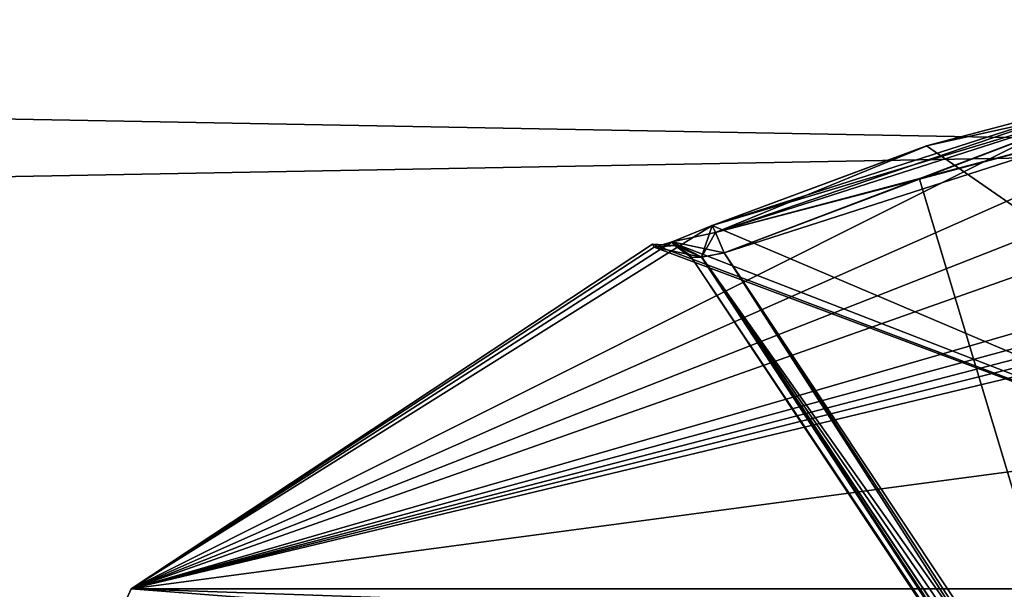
# Model space of a CAD drawing. Extents: x -250 to 250, y -832 to 754.
# Tile 201 of 256: x -5.21 to -1.89, y -635.6 to -633.68. Entities that reach past the tile are written whole.
import ezdxf

# ---------------------------------------------------------------- set-up
doc = ezdxf.new("R2010")
doc.units = 0
doc.header["$LTSCALE"] = 33.374815
for name, color, linetype in [('1165', 7, 'CONTINUOUS'), ('193', 7, 'CONTINUOUS'), ('292', 7, 'CONTINUOUS'), ('310', 7, 'CONTINUOUS'), ('3319', 7, 'CONTINUOUS'), ('3331', 7, 'CONTINUOUS'), ('3332', 7, 'CONTINUOUS'), ('3333', 7, 'CONTINUOUS'), ('3336', 7, 'CONTINUOUS'), ('3339', 7, 'CONTINUOUS'), ('3354', 7, 'CONTINUOUS'), ('3376', 7, 'CONTINUOUS'), ('3377', 7, 'CONTINUOUS'), ('3378', 7, 'CONTINUOUS'), ('3379', 7, 'CONTINUOUS'), ('3380', 7, 'CONTINUOUS'), ('672', 7, 'CONTINUOUS'), ('674', 7, 'CONTINUOUS')]:
    doc.layers.add(name, color=color, linetype=linetype)

msp = doc.modelspace()

# ---------------------------------------------------------------- linework, layer by layer
at = {"layer": '1165', "color": 7, "linetype": 'CONTINUOUS'}
for points in [[(0, -635.5, 68.55), (-6.5779, -637.8396, 68.55), (0, -635.5293, 68.6207), (0, -635.5, 68.55)], [(-6.5779, -637.8396, 68.55), (0, -635.6, 68.65), (0, -635.5293, 68.6207), (-6.5779, -637.8396, 68.55)]]:
    msp.add_3dface(points, dxfattribs=at)
at = {"layer": '193', "color": 7, "linetype": 'CONTINUOUS'}
for points in [[(210, -630.2218, -7.7782), (210, -638, -11), (-210, -630.2218, -7.7782), (210, -630.2218, -7.7782)], [(210, -638, -11), (-210, -638, -11), (-210, -630.2218, -7.7782), (210, -638, -11)], [(210, -638, 11), (210, -630.2218, 7.7782), (-210, -638, 11), (210, -638, 11)], [(210, -630.2218, 7.7782), (-210, -630.2218, 7.7782), (-210, -638, 11), (210, -630.2218, 7.7782)]]:
    msp.add_3dface(points, dxfattribs=at)
at = {"layer": '292', "color": 7, "linetype": 'CONTINUOUS'}
for points in [[(0, -635.5, 16.65), (-10.0578, -641.5131, 16.65), (0, -635.5, 25.05), (0, -635.5, 16.65)], [(0, -635.5, 25.05), (-10.0578, -641.5131, 16.65), (-3.5128, -636.1405, 26.42), (0, -635.5, 25.05)], [(-6.5779, -637.8396, 68.55), (0, -635.5, 68.55), (-5.1491, -636.9013, 51.65), (-6.5779, -637.8396, 68.55)], [(-5.1491, -636.9013, 51.65), (0, -635.5, 68.55), (-4.0822, -636.3696, 54.7596), (-5.1491, -636.9013, 51.65)], [(-4.0822, -636.3696, 54.7596), (0, -635.5, 68.55), (0, -635.5, 56.75), (-4.0822, -636.3696, 54.7596)]]:
    msp.add_3dface(points, dxfattribs=at)
at = {"layer": '310', "color": 7, "linetype": 'CONTINUOUS'}
for points in [[(-6.7685, -639.287, 15.65), (-10.0578, -641.5131, 16.65), (0, -635.5, 16.65), (-6.7685, -639.287, 15.65)], [(-6.7685, -639.287, 15.65), (0, -635.5, 16.65), (0, -635.7929, 15.9429), (-6.7685, -639.287, 15.65)]]:
    msp.add_3dface(points, dxfattribs=at)
at = {"layer": '3319', "color": 7, "linetype": 'CONTINUOUS'}
for points in [[(-0.9028, -633.8568, 47.8003), (-0.6084, -633.9375, 47.129), (-4.8333, -635.5962, 48.65), (-0.9028, -633.8568, 47.8003)], [(-1.521, -633.9375, 48.0416), (-0.9028, -633.8568, 47.8003), (-4.8333, -635.5962, 48.65), (-1.521, -633.9375, 48.0416)], [(-4.8333, -635.5962, 48.65), (-0.6084, -633.9375, 47.129), (-0.6083, -634.1032, 46.4989), (-4.8333, -635.5962, 48.65)], [(-2.8767, -634.373, 48.0416), (-1.521, -633.9375, 48.0416), (-4.8333, -635.5962, 48.65), (-2.8767, -634.373, 48.0416)], [(-2.1511, -634.1032, 48.0417), (-1.521, -633.9375, 48.0416), (-2.8767, -634.373, 48.0416), (-2.1511, -634.1032, 48.0417)], [(-2.1559, -634.1047, 49.2582), (0, -635.5962, 53.4833), (-1.521, -633.9375, 49.2584), (-2.1559, -634.1047, 49.2582)], [(-0.6084, -634.373, 45.7733), (-4.8333, -635.5962, 48.65), (-0.6083, -634.1032, 46.4989), (-0.6084, -634.373, 45.7733)], [(-2.8767, -634.373, 49.2584), (0, -635.5962, 53.4833), (-2.1559, -634.1047, 49.2582), (-2.8767, -634.373, 49.2584)], [(-3.0115, -634.428, 48.1003), (-2.8767, -634.373, 48.0416), (-4.8333, -635.5962, 48.65), (-3.0115, -634.428, 48.1003)], [(-0.5476, -634.4288, 45.6365), (-4.8333, -635.5962, 48.65), (-0.6084, -634.373, 45.7733), (-0.5476, -634.4288, 45.6365)], [(-3.0135, -634.4288, 49.1976), (0, -635.5962, 53.4833), (-2.8767, -634.373, 49.2584), (-3.0135, -634.4288, 49.1976)], [(-3.072, -634.4455, 48.2444), (-3.0115, -634.428, 48.1003), (-4.8333, -635.5962, 48.65), (-3.072, -634.4455, 48.2444)], [(-0.4056, -634.4455, 45.578), (-4.8333, -635.5962, 48.65), (-0.5476, -634.4288, 45.6365), (-0.4056, -634.4455, 45.578)], [(-3.072, -634.4455, 49.0556), (0, -635.5962, 53.4833), (-3.0135, -634.4288, 49.1976), (-3.072, -634.4455, 49.0556)], [(0, -634.436, 45.5717), (0, -634.9521, 44.6519), (-4.8333, -635.5962, 48.65), (0, -634.436, 45.5717)], [(0, -634.436, 45.5717), (-4.8333, -635.5962, 48.65), (-0.203, -634.4384, 45.5732), (0, -634.436, 45.5717)], [(0, -635.5962, 53.4833), (-3.0784, -634.436, 48.65), (-4.8333, -635.5962, 48.65), (0, -635.5962, 53.4833)], [(-3.0784, -634.436, 48.65), (-3.072, -634.4455, 48.2444), (-4.8333, -635.5962, 48.65), (-3.0784, -634.436, 48.65)], [(-0.203, -634.4384, 45.5732), (-4.8333, -635.5962, 48.65), (-0.4056, -634.4455, 45.578), (-0.203, -634.4384, 45.5732)], [(-3.0784, -634.436, 48.65), (0, -635.5962, 53.4833), (-3.072, -634.4455, 49.0556), (-3.0784, -634.436, 48.65)], [(0, -634.9521, 44.6519), (0, -635.5962, 43.8167), (-4.8333, -635.5962, 48.65), (0, -634.9521, 44.6519)]]:
    msp.add_3dface(points, dxfattribs=at)
at = {"layer": '3331', "color": 7, "linetype": 'CONTINUOUS'}
for points in [[(-1.5, -634.0349, 49.15), (-1.5, -636.477, 49.15), (-2.1793, -634.2167, 49.15), (-1.5, -634.0349, 49.15)], [(-1.5, -636.477, 49.15), (-2.837, -634.4644, 49.15), (-2.1793, -634.2167, 49.15), (-1.5, -636.477, 49.15)]]:
    msp.add_3dface(points, dxfattribs=at)
at = {"layer": '3332', "color": 7, "linetype": 'CONTINUOUS'}
for points in [[(-1.5, -636.477, 48.15), (-1.5, -634.0349, 48.15), (-2.837, -634.4644, 48.15), (-1.5, -636.477, 48.15)], [(-2.837, -634.4644, 48.15), (-1.5, -634.0349, 48.15), (-2.1793, -634.2167, 48.15), (-2.837, -634.4644, 48.15)]]:
    msp.add_3dface(points, dxfattribs=at)
at = {"layer": '3333', "color": 7, "linetype": 'CONTINUOUS'}
for points in [[(-2.9463, -634.4806, 49.05), (-2.9463, -634.4806, 48.25), (-2.9526, -634.4712, 48.65), (-2.9463, -634.4806, 49.05)], [(-0.804, -637.7053, 48.25), (-2.9463, -634.4806, 48.25), (-0.804, -637.7053, 49.05), (-0.804, -637.7053, 48.25)], [(-0.804, -637.7053, 49.05), (-2.9463, -634.4806, 48.25), (-2.9463, -634.4806, 49.05), (-0.804, -637.7053, 49.05)]]:
    msp.add_3dface(points, dxfattribs=at)
at = {"layer": '3336', "color": 7, "linetype": 'CONTINUOUS'}
for points in [[(-2.9463, -634.4806, 48.25), (-0.7954, -637.6996, 48.2056), (-2.9114, -634.4797, 48.179), (-2.9463, -634.4806, 48.25)], [(-2.9463, -634.4806, 48.25), (-0.804, -637.7053, 48.25), (-0.7954, -637.6996, 48.2056), (-2.9463, -634.4806, 48.25)], [(-1.5, -636.477, 48.15), (-2.837, -634.4644, 48.15), (-2.9114, -634.4797, 48.179), (-1.5, -636.477, 48.15)], [(-1.2505, -636.8988, 48.1533), (-1.5, -636.477, 48.15), (-2.9114, -634.4797, 48.179), (-1.2505, -636.8988, 48.1533)], [(-0.7712, -637.6835, 48.1704), (-1.2505, -636.8988, 48.1533), (-2.9114, -634.4797, 48.179), (-0.7712, -637.6835, 48.1704)], [(-0.7954, -637.6996, 48.2056), (-0.7712, -637.6835, 48.1704), (-2.9114, -634.4797, 48.179), (-0.7954, -637.6996, 48.2056)]]:
    msp.add_3dface(points, dxfattribs=at)
at = {"layer": '3339', "color": 7, "linetype": 'CONTINUOUS'}
for points in [[(-0.804, -637.7053, 49.05), (-2.9463, -634.4806, 49.05), (-2.9125, -634.4799, 49.12), (-0.804, -637.7053, 49.05)], [(-2.837, -634.4644, 49.15), (-0.7712, -637.6835, 49.1296), (-2.9125, -634.4799, 49.12), (-2.837, -634.4644, 49.15)], [(-0.7954, -637.6996, 49.0944), (-0.804, -637.7053, 49.05), (-2.9125, -634.4799, 49.12), (-0.7954, -637.6996, 49.0944)], [(-0.7712, -637.6835, 49.1296), (-0.7954, -637.6996, 49.0944), (-2.9125, -634.4799, 49.12), (-0.7712, -637.6835, 49.1296)], [(-2.837, -634.4644, 49.15), (-1.5, -636.477, 49.15), (-1.2403, -636.9158, 49.1464), (-2.837, -634.4644, 49.15)], [(-0.7712, -637.6835, 49.1296), (-2.837, -634.4644, 49.15), (-1.2403, -636.9158, 49.1464), (-0.7712, -637.6835, 49.1296)]]:
    msp.add_3dface(points, dxfattribs=at)
at = {"layer": '3354', "color": 7, "linetype": 'CONTINUOUS'}
for points in [[(-4.8333, -635.5962, 48.65), (0, -635.5962, 43.8167), (-5, -635.9688, 48.65), (-4.8333, -635.5962, 48.65)], [(-5, -635.9688, 48.65), (0, -635.5962, 43.8167), (0, -635.7647, 43.6936), (-5, -635.9688, 48.65)], [(0, -635.9688, 53.65), (-4.8333, -635.5962, 48.65), (-5, -635.9688, 48.65), (0, -635.9688, 53.65)], [(0, -635.5962, 53.4833), (-4.8333, -635.5962, 48.65), (0, -635.7647, 53.6064), (0, -635.5962, 53.4833)], [(-4.8333, -635.5962, 48.65), (0, -635.9688, 53.65), (0, -635.7647, 53.6064), (-4.8333, -635.5962, 48.65)]]:
    msp.add_3dface(points, dxfattribs=at)
at = {"layer": '3376', "color": 7, "linetype": 'CONTINUOUS'}
for points in [[(-2.8767, -634.373, 49.2584), (-2.1559, -634.1047, 49.2582), (-1.5155, -633.9629, 49.1823), (-2.8767, -634.373, 49.2584)], [(-2.8663, -634.3969, 49.1823), (-2.8767, -634.373, 49.2584), (-1.5155, -633.9629, 49.1823), (-2.8663, -634.3969, 49.1823)], [(-1.5, -634.0349, 49.15), (-2.8663, -634.3969, 49.1823), (-1.5155, -633.9629, 49.1823), (-1.5, -634.0349, 49.15)], [(-2.1559, -634.1047, 49.2582), (-1.521, -633.9375, 49.2584), (-1.5155, -633.9629, 49.1823), (-2.1559, -634.1047, 49.2582)], [(-1.5, -634.0349, 49.15), (-2.1793, -634.2167, 49.15), (-2.8663, -634.3969, 49.1823), (-1.5, -634.0349, 49.15)], [(-2.1793, -634.2167, 49.15), (-2.837, -634.4644, 49.15), (-2.8663, -634.3969, 49.1823), (-2.1793, -634.2167, 49.15)]]:
    msp.add_3dface(points, dxfattribs=at)
at = {"layer": '3377', "color": 7, "linetype": 'CONTINUOUS'}
for points in [[(-3.0135, -634.4288, 49.1976), (-2.8767, -634.373, 49.2584), (-2.9125, -634.4799, 49.12), (-3.0135, -634.4288, 49.1976)], [(-2.9125, -634.4799, 49.12), (-2.8767, -634.373, 49.2584), (-2.8663, -634.3969, 49.1823), (-2.9125, -634.4799, 49.12)], [(-3.072, -634.4455, 49.0556), (-3.0135, -634.4288, 49.1976), (-3.0026, -634.4397, 49.0537), (-3.072, -634.4455, 49.0556)], [(-2.9463, -634.4806, 49.05), (-3.0135, -634.4288, 49.1976), (-2.9125, -634.4799, 49.12), (-2.9463, -634.4806, 49.05)], [(-3.0135, -634.4288, 49.1976), (-2.9463, -634.4806, 49.05), (-3.0026, -634.4397, 49.0537), (-3.0135, -634.4288, 49.1976)], [(-2.837, -634.4644, 49.15), (-2.9125, -634.4799, 49.12), (-2.8663, -634.3969, 49.1823), (-2.837, -634.4644, 49.15)]]:
    msp.add_3dface(points, dxfattribs=at)
at = {"layer": '3378', "color": 7, "linetype": 'CONTINUOUS'}
for points in [[(-3.072, -634.4455, 48.2444), (-3.0784, -634.436, 48.65), (-3.0026, -634.4397, 49.0537), (-3.072, -634.4455, 48.2444)], [(-3.0784, -634.436, 48.65), (-3.072, -634.4455, 49.0556), (-3.0026, -634.4397, 49.0537), (-3.0784, -634.436, 48.65)], [(-3.0026, -634.4397, 48.2463), (-3.072, -634.4455, 48.2444), (-3.0026, -634.4397, 49.0537), (-3.0026, -634.4397, 48.2463)], [(-2.9526, -634.4712, 48.65), (-2.9463, -634.4806, 48.25), (-3.0026, -634.4397, 48.2463), (-2.9526, -634.4712, 48.65)], [(-2.9463, -634.4806, 49.05), (-2.9526, -634.4712, 48.65), (-3.0026, -634.4397, 48.2463), (-2.9463, -634.4806, 49.05)], [(-2.9463, -634.4806, 49.05), (-3.0026, -634.4397, 48.2463), (-3.0026, -634.4397, 49.0537), (-2.9463, -634.4806, 49.05)]]:
    msp.add_3dface(points, dxfattribs=at)
at = {"layer": '3379', "color": 7, "linetype": 'CONTINUOUS'}
for points in [[(-2.8767, -634.373, 48.0416), (-3.0115, -634.428, 48.1003), (-2.8663, -634.3969, 48.1177), (-2.8767, -634.373, 48.0416)], [(-3.0115, -634.428, 48.1003), (-3.072, -634.4455, 48.2444), (-2.9114, -634.4797, 48.179), (-3.0115, -634.428, 48.1003)], [(-3.0115, -634.428, 48.1003), (-2.837, -634.4644, 48.15), (-2.8663, -634.3969, 48.1177), (-3.0115, -634.428, 48.1003)], [(-2.837, -634.4644, 48.15), (-3.0115, -634.428, 48.1003), (-2.9114, -634.4797, 48.179), (-2.837, -634.4644, 48.15)], [(-2.9114, -634.4797, 48.179), (-3.072, -634.4455, 48.2444), (-3.0026, -634.4397, 48.2463), (-2.9114, -634.4797, 48.179)], [(-2.9463, -634.4806, 48.25), (-2.9114, -634.4797, 48.179), (-3.0026, -634.4397, 48.2463), (-2.9463, -634.4806, 48.25)]]:
    msp.add_3dface(points, dxfattribs=at)
at = {"layer": '3380', "color": 7, "linetype": 'CONTINUOUS'}
for points in [[(-1.521, -633.9375, 48.0416), (-2.1511, -634.1032, 48.0417), (-2.8663, -634.3969, 48.1177), (-1.521, -633.9375, 48.0416)], [(-1.5155, -633.9629, 48.1177), (-1.521, -633.9375, 48.0416), (-2.8663, -634.3969, 48.1177), (-1.5155, -633.9629, 48.1177)], [(-2.837, -634.4644, 48.15), (-1.5155, -633.9629, 48.1177), (-2.8663, -634.3969, 48.1177), (-2.837, -634.4644, 48.15)], [(-2.837, -634.4644, 48.15), (-2.1793, -634.2167, 48.15), (-1.5155, -633.9629, 48.1177), (-2.837, -634.4644, 48.15)], [(-2.1793, -634.2167, 48.15), (-1.5, -634.0349, 48.15), (-1.5155, -633.9629, 48.1177), (-2.1793, -634.2167, 48.15)], [(-2.1511, -634.1032, 48.0417), (-2.8767, -634.373, 48.0416), (-2.8663, -634.3969, 48.1177), (-2.1511, -634.1032, 48.0417)]]:
    msp.add_3dface(points, dxfattribs=at)
at = {"layer": '672', "color": 7, "linetype": 'CONTINUOUS'}
for points in [[(0, -635.5, 25.05), (-3.5128, -636.1405, 26.42), (0, -635.5293, 25.1207), (0, -635.5, 25.05)], [(-3.5128, -636.1405, 26.42), (0, -635.6, 25.15), (0, -635.5293, 25.1207), (-3.5128, -636.1405, 26.42)]]:
    msp.add_3dface(points, dxfattribs=at)
at = {"layer": '674', "color": 7, "linetype": 'CONTINUOUS'}
for points in [[(-4.0822, -636.3696, 54.7596), (0, -635.5, 56.75), (-3.963, -636.4613, 54.6987), (-4.0822, -636.3696, 54.7596)], [(-3.963, -636.4613, 54.6987), (0, -635.5, 56.75), (0, -635.5293, 56.6793), (-3.963, -636.4613, 54.6987)], [(0, -635.6, 56.65), (-3.963, -636.4613, 54.6987), (0, -635.5293, 56.6793), (0, -635.6, 56.65)]]:
    msp.add_3dface(points, dxfattribs=at)

doc.saveas('drawing.dxf')
